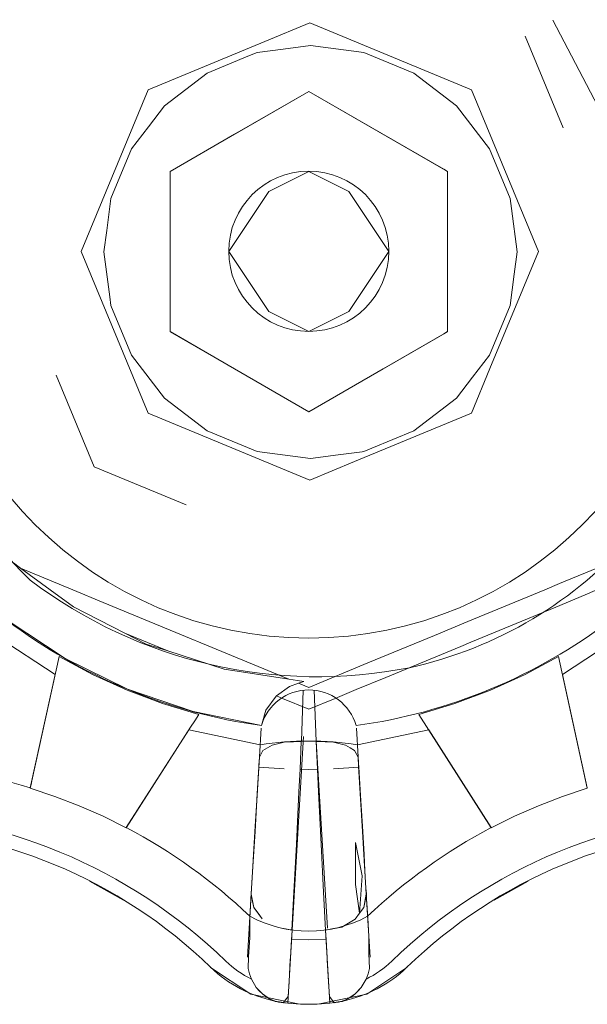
# Model space of a CAD drawing. Header units: millimetres. Extents: x -16331 to -10174, y -4135 to -3584.
# Tile 218 of 256: x -10365.017 to -10364.9816, y -3951.4622 to -3951.4007. Entities that reach past the tile are written whole.
import ezdxf

# ---------------------------------------------------------------- set-up
doc = ezdxf.new("R2010")
doc.units = ezdxf.units.MM
doc.layers.add('IFC-IfcFlowTerminal-Contorno', color=250, linetype='Continuous', lineweight=5)
doc.layers.add('P-SANR-FIXT', color=7, linetype='Continuous')

msp = doc.modelspace()

# ---------------------------------------------------------------- linework, layer by layer
at = {"layer": 'IFC-IfcFlowTerminal-Contorno', "lineweight": 5}
for p, q in [((-10365.00172650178, -3951.402060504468), (-10364.99892950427, -3951.400901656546)), ((-10364.99892950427, -3951.400901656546), (-10364.98883551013, -3951.405083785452)), ((-10364.98374242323, -3951.400720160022), (-10364.97623663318, -3951.415176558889)), ((-10365.00902349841, -3951.405083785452), (-10365.00172650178, -3951.402060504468)), ((-10364.98310528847, -3951.407457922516), (-10364.98547979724, -3951.401726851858)), ((-10365.00221929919, -3951.402742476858), (-10365.00279240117, -3951.40297999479)), ((-10365.00059556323, -3951.402528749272), (-10365.00221929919, -3951.402742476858)), ((-10364.99888067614, -3951.402303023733), (-10365.00059556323, -3951.402528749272)), ((-10364.9955420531, -3951.402742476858), (-10364.99888067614, -3951.402303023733)), ((-10364.99243048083, -3951.404031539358), (-10364.9955420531, -3951.402742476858)), ((-10365.00279240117, -3951.40297999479), (-10365.00532965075, -3951.404031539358)), ((-10365.00532965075, -3951.404031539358), (-10365.00800176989, -3951.406079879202)), ((-10364.98975836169, -3951.406079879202), (-10364.99243048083, -3951.404031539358)), ((-10365.01320440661, -3951.415176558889), (-10365.00902349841, -3951.405083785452)), ((-10364.99898809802, -3951.405176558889), (-10365.00362929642, -3951.407855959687)), ((-10364.99056406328, -3951.410040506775), (-10364.99898809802, -3951.405176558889)), ((-10364.98883551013, -3951.405083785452), (-10364.98465460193, -3951.415176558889)), ((-10365.00800176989, -3951.406079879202), (-10365.00900622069, -3951.407390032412)), ((-10364.98770880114, -3951.408753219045), (-10364.98975836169, -3951.406079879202)), ((-10365.00900622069, -3951.407390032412), (-10365.01005133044, -3951.408753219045)), ((-10365.00362929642, -3951.407855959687), (-10365.00764898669, -3951.410176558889)), ((-10365.01005133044, -3951.408753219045), (-10365.01134039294, -3951.411863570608)), ((-10364.98641973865, -3951.411863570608), (-10364.98770880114, -3951.408753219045)), ((-10365.00764898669, -3951.410176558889), (-10365.00764898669, -3951.414507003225)), ((-10365.00148809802, -3951.411426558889), (-10364.99898809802, -3951.410176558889)), ((-10364.99898809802, -3951.410176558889), (-10364.99648809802, -3951.411426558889)), ((-10364.99032843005, -3951.410176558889), (-10364.99056406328, -3951.410040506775)), ((-10364.99032843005, -3951.414506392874), (-10364.99032843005, -3951.410176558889)), ((-10365.01134039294, -3951.411863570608), (-10365.01160438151, -3951.413868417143)), ((-10365.00398809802, -3951.415176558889), (-10365.00148809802, -3951.411426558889)), ((-10364.99648809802, -3951.411426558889), (-10364.99398809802, -3951.415176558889)), ((-10364.98633853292, -3951.412480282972), (-10364.98641973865, -3951.411863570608)), ((-10364.98598028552, -3951.415200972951), (-10364.98633853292, -3951.412480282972)), ((-10365.01160438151, -3951.413868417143), (-10365.01177984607, -3951.415200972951)), ((-10365.00764898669, -3951.414507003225), (-10365.00764898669, -3951.420176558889)), ((-10364.99032843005, -3951.420176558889), (-10364.99032843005, -3951.414506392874)), ((-10365.00902349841, -3951.425271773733), (-10365.01320440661, -3951.415176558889)), ((-10365.01177984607, -3951.415200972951), (-10365.01141092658, -3951.418004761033)), ((-10365.00148809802, -3951.418926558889), (-10365.00398809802, -3951.415176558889)), ((-10364.99398809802, -3951.415176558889), (-10364.99648809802, -3951.418926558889)), ((-10364.98465460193, -3951.415176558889), (-10364.98767721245, -3951.422474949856)), ((-10364.98616293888, -3951.416589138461), (-10364.98598028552, -3951.415200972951)), ((-10364.98641973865, -3951.418540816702), (-10364.98616293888, -3951.416589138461)), ((-10365.01141092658, -3951.418004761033), (-10365.01134039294, -3951.418540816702)), ((-10365.01134039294, -3951.418540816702), (-10365.01005133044, -3951.421651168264)), ((-10364.98770880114, -3951.421651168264), (-10364.98641973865, -3951.418540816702)), ((-10364.99898809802, -3951.420176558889), (-10365.00148809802, -3951.418926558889)), ((-10364.99648809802, -3951.418926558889), (-10364.99898809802, -3951.420176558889)), ((-10365.00764898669, -3951.420176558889), (-10365.00362929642, -3951.422497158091)), ((-10364.99434725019, -3951.422496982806), (-10364.99056406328, -3951.420312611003)), ((-10364.99056406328, -3951.420312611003), (-10364.99032843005, -3951.420176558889)), ((-10365.01005133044, -3951.421651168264), (-10365.00800176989, -3951.424324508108)), ((-10364.98875871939, -3951.42302062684), (-10364.98770880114, -3951.421651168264)), ((-10364.98767721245, -3951.422474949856), (-10364.98883551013, -3951.425271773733)), ((-10365.014752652, -3951.422899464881), (-10365.012380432, -3951.42862626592)), ((-10365.00362929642, -3951.422497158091), (-10364.99898809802, -3951.425176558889)), ((-10364.99898809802, -3951.425176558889), (-10364.99434725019, -3951.422496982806)), ((-10364.98975836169, -3951.424324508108), (-10364.98875871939, -3951.42302062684)), ((-10365.00800176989, -3951.424324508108), (-10365.00532965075, -3951.426372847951)), ((-10364.99243048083, -3951.426372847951), (-10364.98975836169, -3951.424324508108)), ((-10364.99892950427, -3951.429451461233), (-10365.00902349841, -3951.425271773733)), ((-10364.98883551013, -3951.425271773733), (-10364.9961354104, -3951.428294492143)), ((-10365.00532965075, -3951.426372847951), (-10365.00221929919, -3951.427661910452)), ((-10364.99504192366, -3951.427454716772), (-10364.99243048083, -3951.426372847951)), ((-10365.00221929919, -3951.427661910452), (-10364.99888067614, -3951.428101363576)), ((-10364.99888067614, -3951.428101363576), (-10364.99715114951, -3951.427873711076)), ((-10364.99715114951, -3951.427873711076), (-10364.9956546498, -3951.427676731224)), ((-10364.9956546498, -3951.427676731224), (-10364.9955420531, -3951.427661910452)), ((-10364.9955420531, -3951.427661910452), (-10364.99504192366, -3951.427454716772)), ((-10364.9961354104, -3951.428294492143), (-10364.99892950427, -3951.429451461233)), ((-10365.012380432, -3951.42862626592), (-10365.00665152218, -3951.43099914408)), ((-10365.01698794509, -3951.434942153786), (-10365.01743386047, -3951.434616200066)), ((-10364.98332889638, -3951.435911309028), (-10364.98053887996, -3951.434755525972)), ((-10365.01513758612, -3951.436294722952), (-10365.01698794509, -3951.434942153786)), ((-10365.01698794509, -3951.434942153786), (-10365.01372268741, -3951.436294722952)), ((-10364.98425444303, -3951.436294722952), (-10364.98332889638, -3951.435911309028)), ((-10365.01367803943, -3951.437361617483), (-10365.01513758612, -3951.436294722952)), ((-10365.01372268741, -3951.436294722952), (-10365.01181987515, -3951.437082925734)), ((-10364.98905998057, -3951.438285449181), (-10364.98425444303, -3951.436294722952)), ((-10364.98173939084, -3951.43661792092), (-10364.98109954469, -3951.436352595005)), ((-10365.01181987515, -3951.437082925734), (-10365.00024279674, -3951.441878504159)), ((-10364.98356817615, -3951.43737626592), (-10364.98173939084, -3951.43661792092)), ((-10365.01046752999, -3951.439004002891), (-10365.01367803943, -3951.437361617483)), ((-10364.98887335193, -3951.439573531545), (-10364.98356817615, -3951.43737626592)), ((-10365.01782110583, -3951.438196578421), (-10365.01420294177, -3951.440594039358)), ((-10364.99114783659, -3951.439150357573), (-10364.98905998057, -3951.438285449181)), ((-10365.00913946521, -3951.439683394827), (-10365.01046752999, -3951.439004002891)), ((-10365.01046752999, -3951.439004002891), (-10365.00906866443, -3951.439588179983)), ((-10365.0077948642, -3951.440117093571), (-10365.00913946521, -3951.439683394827)), ((-10365.00906866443, -3951.439588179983), (-10365.0077948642, -3951.440117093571)), ((-10364.99529474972, -3951.440868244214), (-10364.99114783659, -3951.439150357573)), ((-10364.98950013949, -3951.439833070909), (-10364.98887335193, -3951.439573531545)), ((-10365.00427252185, -3951.441253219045), (-10365.0077948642, -3951.440117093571)), ((-10364.99417974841, -3951.44177079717), (-10364.98950013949, -3951.439833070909)), ((-10365.01457403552, -3951.440469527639), (-10365.01628086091, -3951.44823390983)), ((-10365.01249151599, -3951.441590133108), (-10365.01457403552, -3951.440469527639)), ((-10365.01420294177, -3951.440594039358), (-10365.0103101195, -3951.442508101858)), ((-10364.99898809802, -3951.442398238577), (-10364.99529474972, -3951.440868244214)), ((-10364.98340338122, -3951.440469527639), (-10364.98548590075, -3951.441590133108)), ((-10364.98330033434, -3951.440938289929), (-10364.98340338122, -3951.440469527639)), ((-10365.00024279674, -3951.441878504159), (-10365.00427252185, -3951.441253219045)), ((-10364.9815979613, -3951.448682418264), (-10364.98330033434, -3951.440938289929)), ((-10365.01033453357, -3951.442569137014), (-10365.01249151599, -3951.441590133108)), ((-10364.99969924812, -3951.441962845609), (-10365.00024279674, -3951.441878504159)), ((-10365.00020025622, -3951.442332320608), (-10364.99962339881, -3951.442135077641)), ((-10364.99930059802, -3951.44202470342), (-10364.99969924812, -3951.441962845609)), ((-10364.99962339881, -3951.442135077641), (-10364.99930059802, -3951.44202470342)), ((-10364.99962339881, -3951.442135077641), (-10364.99898809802, -3951.442398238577)), ((-10364.99602087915, -3951.44253361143), (-10364.99417974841, -3951.44177079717)), ((-10364.98548590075, -3951.441590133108), (-10364.98764288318, -3951.442569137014)), ((-10365.00811651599, -3951.443401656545), (-10365.01033453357, -3951.442569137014)), ((-10365.0103101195, -3951.442508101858), (-10365.00620367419, -3951.443907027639)), ((-10365.00100875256, -3951.442928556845), (-10365.00020025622, -3951.442332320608)), ((-10364.99734094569, -3951.443080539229), (-10364.99602087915, -3951.44253361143)), ((-10364.98764288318, -3951.442569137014), (-10364.98985968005, -3951.443401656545)), ((-10365.00166143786, -3951.443806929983), (-10365.00102789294, -3951.44294267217)), ((-10365.00102789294, -3951.44294267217), (-10365.00100875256, -3951.442928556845)), ((-10365.00100875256, -3951.442928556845), (-10365.00063792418, -3951.443081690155)), ((-10365.00063792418, -3951.443081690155), (-10364.99898809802, -3951.44376298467)), ((-10364.99898809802, -3951.44376298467), (-10364.99734094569, -3951.443080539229)), ((-10365.00585333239, -3951.444080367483), (-10365.00811651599, -3951.443401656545)), ((-10365.00620367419, -3951.443907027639), (-10365.0019483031, -3951.444771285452)), ((-10365.0019483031, -3951.444771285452), (-10365.00166143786, -3951.443806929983)), ((-10364.98985968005, -3951.443401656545), (-10364.99212408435, -3951.444080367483)), ((-10365.00636795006, -3951.444885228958), (-10365.00611235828, -3951.444485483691)), ((-10365.00611235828, -3951.444485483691), (-10365.00585333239, -3951.444080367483)), ((-10364.99212408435, -3951.444080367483), (-10364.98759405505, -3951.45116532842)), ((-10365.01038336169, -3951.45116532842), (-10365.00636795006, -3951.444885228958)), ((-10365.00043707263, -3951.445799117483), (-10365.0008569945, -3951.445899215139)), ((-10364.99994634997, -3951.445784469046), (-10365.00043707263, -3951.445799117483)), ((-10364.99945440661, -3951.445767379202), (-10364.99994634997, -3951.445784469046)), ((-10364.99953669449, -3951.447504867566), (-10364.99945440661, -3951.445767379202)), ((-10364.99852301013, -3951.445767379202), (-10364.9984402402, -3951.447504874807)), ((-10364.99797003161, -3951.445784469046), (-10364.99852301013, -3951.445767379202)), ((-10364.99753912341, -3951.445799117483), (-10364.99797003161, -3951.445784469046)), ((-10364.99712042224, -3951.445899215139), (-10364.99753912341, -3951.445799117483)), ((-10365.00184820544, -3951.446328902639), (-10365.00195806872, -3951.446538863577)), ((-10365.00156256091, -3951.446162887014), (-10365.00184820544, -3951.446328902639)), ((-10365.00127691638, -3951.445996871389), (-10365.00156256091, -3951.446162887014)), ((-10365.0008569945, -3951.445899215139), (-10365.00127691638, -3951.445996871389)), ((-10364.99670050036, -3951.445996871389), (-10364.99712042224, -3951.445899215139)), ((-10364.99641485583, -3951.446162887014), (-10364.99670050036, -3951.445996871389)), ((-10364.9961279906, -3951.446328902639), (-10364.99641485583, -3951.446162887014)), ((-10364.99603277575, -3951.446514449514), (-10364.9961279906, -3951.446328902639)), ((-10365.0020667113, -3951.446746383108), (-10365.00209836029, -3951.447273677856)), ((-10365.00195806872, -3951.446538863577), (-10365.00206370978, -3951.446740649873)), ((-10364.99591370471, -3951.446740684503), (-10364.99603277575, -3951.446514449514)), ((-10364.99587601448, -3951.447320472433), (-10364.99591070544, -3951.446746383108)), ((-10365.0021045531, -3951.447368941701), (-10365.00221929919, -3951.44913407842)), ((-10365.00210408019, -3951.447368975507), (-10365.00220343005, -3951.449024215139)), ((-10365.00053350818, -3951.447481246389), (-10365.0021045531, -3951.447368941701)), ((-10365.00209836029, -3951.447273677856), (-10365.00210408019, -3951.447368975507)), ((-10364.9996033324, -3951.448911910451), (-10364.99953669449, -3951.447504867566)), ((-10364.99898809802, -3951.447517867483), (-10364.99953669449, -3951.447504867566)), ((-10364.9984402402, -3951.447504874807), (-10364.99898809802, -3951.447517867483)), ((-10364.9984402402, -3951.447504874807), (-10364.99837286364, -3951.44891923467)), ((-10364.99587286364, -3951.447368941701), (-10364.99744390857, -3951.447481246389)), ((-10364.99577276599, -3951.449029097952), (-10364.99587601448, -3951.447320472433)), ((-10364.99575811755, -3951.44913407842), (-10364.99587286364, -3951.447368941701)), ((-10365.01628086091, -3951.44823390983), (-10365.01633014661, -3951.448458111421)), ((-10365.01633014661, -3951.448458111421), (-10365.01637945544, -3951.448682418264)), ((-10365.01637945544, -3951.448682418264), (-10365.0148401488, -3951.449197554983)), ((-10364.99976446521, -3951.452176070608), (-10364.9996033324, -3951.448911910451)), ((-10364.98313726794, -3951.449197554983), (-10364.9815979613, -3951.448682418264)), ((-10365.0148401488, -3951.449197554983), (-10365.01332403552, -3951.449785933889)), ((-10365.00220343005, -3951.449024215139), (-10365.00234503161, -3951.451389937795)), ((-10365.00221929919, -3951.44913407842), (-10365.00234381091, -3951.451060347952)), ((-10364.99837286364, -3951.44891923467), (-10364.99821295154, -3951.452178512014)), ((-10364.99563116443, -3951.451392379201), (-10364.99577276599, -3951.449029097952)), ((-10364.99563360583, -3951.451060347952), (-10364.99575811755, -3951.44913407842)), ((-10364.98465338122, -3951.449785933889), (-10364.98313726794, -3951.449197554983)), ((-10365.01332403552, -3951.449785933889), (-10365.01183721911, -3951.450442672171)), ((-10364.98614019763, -3951.450442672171), (-10364.98465338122, -3951.449785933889)), ((-10365.01183721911, -3951.450442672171), (-10365.01038336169, -3951.45116532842)), ((-10364.98759405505, -3951.45116532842), (-10364.98614019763, -3951.450442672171)), ((-10365.00234381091, -3951.451060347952), (-10365.00244757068, -3951.452830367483)), ((-10364.99552862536, -3951.452830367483), (-10364.99563360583, -3951.451060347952)), ((-10365.00234503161, -3951.451389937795), (-10365.00247564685, -3951.453570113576)), ((-10364.99550054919, -3951.453565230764), (-10364.99563116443, -3951.451392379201)), ((-10364.99991583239, -3951.455179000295), (-10364.99976446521, -3951.452176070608)), ((-10364.99821295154, -3951.452178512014), (-10364.99806158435, -3951.455176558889)), ((-10364.99606207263, -3951.454702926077), (-10364.99606939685, -3951.452078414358)), ((-10364.99606939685, -3951.452078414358), (-10364.99565435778, -3951.454160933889)), ((-10365.00244757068, -3951.452830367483), (-10365.00249586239, -3951.453904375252)), ((-10364.99548403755, -3951.453842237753), (-10364.99552862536, -3951.452830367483)), ((-10365.00247564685, -3951.453570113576), (-10365.00249586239, -3951.453904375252)), ((-10364.99548403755, -3951.453842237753), (-10364.99550054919, -3951.453565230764)), ((-10365.00249586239, -3951.453904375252), (-10365.00258062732, -3951.455305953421)), ((-10364.99565435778, -3951.454160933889), (-10364.99582281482, -3951.456494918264)), ((-10364.99539678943, -3951.455305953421), (-10364.99548403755, -3951.453842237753)), ((-10365.00256109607, -3951.454920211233), (-10365.00258360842, -3951.455289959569)), ((-10364.99582281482, -3951.456494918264), (-10364.99606207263, -3951.454702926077)), ((-10364.99539380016, -3951.45529009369), (-10364.99541632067, -3951.454920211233)), ((-10365.00258062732, -3951.455305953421), (-10365.00266973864, -3951.456787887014)), ((-10365.00258360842, -3951.455289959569), (-10365.00260137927, -3951.455581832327)), ((-10365.00258062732, -3951.455305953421), (-10365.0025631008, -3951.455399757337)), ((-10365.00242681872, -3951.456131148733), (-10365.00258062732, -3951.455305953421)), ((-10365.0025631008, -3951.455399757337), (-10365.00249395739, -3951.455769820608)), ((-10365.00003790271, -3951.457561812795), (-10364.99991583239, -3951.455179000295)), ((-10364.99806158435, -3951.455176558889), (-10364.99793951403, -3951.457561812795)), ((-10364.99539678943, -3951.455305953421), (-10364.99548468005, -3951.455772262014)), ((-10364.99547491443, -3951.455720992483), (-10364.99541522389, -3951.455403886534)), ((-10364.99541522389, -3951.455403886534), (-10364.99539678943, -3951.455305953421)), ((-10364.9953076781, -3951.456790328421), (-10364.99539678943, -3951.455305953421)), ((-10364.99537603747, -3951.455581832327), (-10364.99539380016, -3951.45529009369)), ((-10365.00249395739, -3951.455769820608), (-10365.00242681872, -3951.456131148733)), ((-10365.00242681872, -3951.456131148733), (-10365.00215826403, -3951.456490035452)), ((-10365.00188970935, -3951.456851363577), (-10365.00242681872, -3951.456131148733)), ((-10364.99555303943, -3951.456136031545), (-10364.99582284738, -3951.456495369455)), ((-10364.99582281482, -3951.456494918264), (-10364.99555303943, -3951.456136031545)), ((-10364.99555303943, -3951.456136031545), (-10364.99547491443, -3951.455720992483)), ((-10364.99548468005, -3951.455772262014), (-10364.99555303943, -3951.456136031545)), ((-10364.99534185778, -3951.456167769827), (-10364.99535878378, -3951.455877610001)), ((-10365.00266973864, -3951.456787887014), (-10365.00266607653, -3951.458018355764)), ((-10365.00215826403, -3951.456490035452), (-10365.00188970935, -3951.456851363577)), ((-10364.99609381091, -3951.456856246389), (-10364.99693243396, -3951.45735673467)), ((-10364.99651251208, -3951.457107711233), (-10364.99609381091, -3951.456856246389)), ((-10364.99609381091, -3951.456856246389), (-10364.99582281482, -3951.456494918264)), ((-10364.99582284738, -3951.456495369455), (-10364.99609381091, -3951.456856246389)), ((-10364.99523809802, -3951.457957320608), (-10364.9953076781, -3951.456790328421)), ((-10365.00060308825, -3951.457447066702), (-10365.00003790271, -3951.457561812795)), ((-10365.000036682, -3951.457561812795), (-10365.0005432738, -3951.457459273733)), ((-10364.99693243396, -3951.45735673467), (-10364.99793951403, -3951.457561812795)), ((-10364.99793951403, -3951.457561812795), (-10364.99743536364, -3951.457459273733)), ((-10364.99743536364, -3951.457459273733), (-10364.99693243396, -3951.45735673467)), ((-10364.99693243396, -3951.45735673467), (-10364.99651251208, -3951.457107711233)), ((-10365.00266607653, -3951.458018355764), (-10365.00275640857, -3951.459214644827)), ((-10365.00013617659, -3951.459274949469), (-10365.00007004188, -3951.458136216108)), ((-10365.00007004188, -3951.458136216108), (-10365.000036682, -3951.457561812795)), ((-10365.00007004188, -3951.458136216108), (-10364.99898809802, -3951.458150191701)), ((-10364.99898809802, -3951.458150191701), (-10364.99790624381, -3951.458136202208)), ((-10364.99793951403, -3951.457561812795), (-10364.99790624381, -3951.458136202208)), ((-10364.99790624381, -3951.458136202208), (-10364.99784033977, -3951.4592739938)), ((-10364.99524908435, -3951.458999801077), (-10364.99523809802, -3951.457957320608)), ((-10365.00275640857, -3951.459214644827), (-10365.00277960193, -3951.459942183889)), ((-10365.00014288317, -3951.459390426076), (-10365.00013617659, -3951.459274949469)), ((-10364.99784033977, -3951.4592739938), (-10364.99783331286, -3951.459395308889)), ((-10364.99519781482, -3951.459942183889), (-10364.99524908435, -3951.458999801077)), ((-10365.00277960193, -3951.459942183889), (-10365.00269659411, -3951.460283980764)), ((-10365.00022344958, -3951.460777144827), (-10365.00014288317, -3951.459390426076)), ((-10364.99783331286, -3951.459395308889), (-10364.99775274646, -3951.460782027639)), ((-10364.99528082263, -3951.460283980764), (-10364.99519781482, -3951.459942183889)), ((-10365.00269659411, -3951.460283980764), (-10365.00256719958, -3951.460620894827)), ((-10364.99541021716, -3951.460620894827), (-10364.99528082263, -3951.460283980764)), ((-10365.00256719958, -3951.460620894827), (-10365.00226446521, -3951.461123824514)), ((-10365.00226446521, -3951.461123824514), (-10365.00187750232, -3951.461533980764)), ((-10365.00027593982, -3951.461687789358), (-10365.00022344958, -3951.460777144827)), ((-10364.99775274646, -3951.460782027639), (-10364.99770025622, -3951.461687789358)), ((-10364.99609991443, -3951.461533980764), (-10364.99571417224, -3951.461123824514)), ((-10364.99571417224, -3951.461123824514), (-10364.99541021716, -3951.460620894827)), ((-10365.00187750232, -3951.461533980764), (-10365.00143438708, -3951.461839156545)), ((-10365.0005823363, -3951.462080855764), (-10365.00027593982, -3951.461687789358)), ((-10364.99770025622, -3951.461687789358), (-10364.99739508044, -3951.462080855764)), ((-10364.99654302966, -3951.461839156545), (-10364.99609991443, -3951.461533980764)), ((-10365.00143438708, -3951.461839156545), (-10365.00101568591, -3951.462012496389)), ((-10365.00101568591, -3951.462012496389), (-10365.0005823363, -3951.462080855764)), ((-10364.99739508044, -3951.462080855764), (-10364.99696295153, -3951.462012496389)), ((-10364.99696295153, -3951.462012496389), (-10364.99654302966, -3951.461839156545))]:
    msp.add_line(p, q, dxfattribs=at)
at = {"layer": 'P-SANR-FIXT', "lineweight": 5}
for p, q in [((-10365.0076483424, -3951.410180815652), (-10364.99898808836, -3951.405180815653)), ((-10364.99898808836, -3951.405180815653), (-10364.99032783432, -3951.410180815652)), ((-10365.0076483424, -3951.420180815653), (-10365.0076483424, -3951.410180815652)), ((-10364.99032783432, -3951.410180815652), (-10364.99032783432, -3951.420180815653)), ((-10364.99898808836, -3951.425180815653), (-10365.0076483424, -3951.420180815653)), ((-10364.99032783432, -3951.420180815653), (-10364.99898808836, -3951.425180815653)), ((-10365.01863121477, -3951.439092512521), (-10365.01482153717, -3951.441582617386)), ((-10364.98315463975, -3951.441582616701), (-10364.97934495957, -3951.439092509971)), ((-10365.01482153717, -3951.441582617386), (-10365.01637888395, -3951.448665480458)), ((-10364.98159730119, -3951.448665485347), (-10364.98315463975, -3951.441582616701)), ((-10364.99933173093, -3951.44257190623), (-10364.99945392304, -3951.445749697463)), ((-10364.99852226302, -3951.445749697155), (-10364.99864445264, -3951.442571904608)), ((-10365.01038287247, -3951.451149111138), (-10365.00647573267, -3951.445039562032)), ((-10365.00647573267, -3951.445039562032), (-10365.00202111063, -3951.445972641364)), ((-10365.00206656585, -3951.446730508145), (-10365.00195881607, -3951.44493401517)), ((-10364.99601736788, -3951.444934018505), (-10364.99590962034, -3951.446730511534)), ((-10364.99595506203, -3951.445972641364), (-10364.99150044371, -3951.445039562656)), ((-10364.99150044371, -3951.445039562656), (-10364.98759331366, -3951.451149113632)), ((-10365.00003564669, -3951.457544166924), (-10364.99931101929, -3951.445462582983)), ((-10364.99852226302, -3951.445749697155), (-10364.99782171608, -3951.457430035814)), ((-10365.00257997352, -3951.455290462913), (-10365.00206656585, -3951.446730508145)), ((-10364.99590962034, -3951.446730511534), (-10364.99539622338, -3951.455290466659)), ((-10365.00281692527, -3951.459241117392), (-10365.00257997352, -3951.455290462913)), ((-10364.99539622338, -3951.455290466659), (-10364.99515927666, -3951.459241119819)), ((-10365.00003564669, -3951.457544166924), (-10365.00030077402, -3951.462103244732)), ((-10364.99767542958, -3951.462103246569), (-10364.9979405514, -3951.457544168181))]:
    msp.add_line(p, q, dxfattribs=at)
for points in [[(-10365.01055779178, -3951.455670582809), (-10365.01267927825, -3951.454486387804)], [(-10365.01266974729, -3951.454490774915), (-10365.01058799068, -3951.455652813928)], [(-10365.01058801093, -3951.455652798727), (-10365.01266974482, -3951.454490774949)], [(-10364.98529691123, -3951.454486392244), (-10364.98741839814, -3951.455670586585)], [(-10364.98738819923, -3951.455652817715), (-10364.98530644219, -3951.454490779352)], [(-10364.98530644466, -3951.454490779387), (-10364.98738817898, -3951.455652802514)], [(-10364.99965752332, -3951.462148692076), (-10365.00260388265, -3951.461540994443), (-10365.00511747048, -3951.459888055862)], [(-10364.99285872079, -3951.459888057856), (-10364.99537230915, -3951.461540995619), (-10364.99831866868, -3951.462148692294)], [(-10365.00226449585, -3951.461126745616), (-10365.00207941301, -3951.461344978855), (-10365.00187646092, -3951.461537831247), (-10365.00165364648, -3951.461707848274), (-10365.00143387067, -3951.461842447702), (-10365.00124418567, -3951.461936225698), (-10365.00108305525, -3951.461999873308)], [(-10364.9968931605, -3951.461999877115), (-10364.99673221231, -3951.461936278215), (-10364.99654248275, -3951.461842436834), (-10364.99632219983, -3951.461707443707), (-10364.99609924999, -3951.46153717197), (-10364.99589754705, -3951.461345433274), (-10364.99571332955, -3951.461128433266)], [(-10365.00108305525, -3951.461999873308), (-10365.00101466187, -3951.462016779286), (-10365.00088760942, -3951.462041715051), (-10365.00071519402, -3951.462067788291), (-10365.00030016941, -3951.46211360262)], [(-10364.99767604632, -3951.462113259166), (-10364.9973612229, -3951.462079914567), (-10364.99714206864, -3951.462050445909), (-10364.99696184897, -3951.462016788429), (-10364.9968931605, -3951.461999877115)]]:
    msp.add_lwpolyline(points, dxfattribs=at)
for radius in [0.02415252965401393, 0.005000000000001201]:
    msp.add_circle((-10364.99898808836, -3951.415160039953), radius, dxfattribs=at)
for centre, radius, start, end in [((-10364.99444237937, -3951.413119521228), 0.03147859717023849, 183.7545522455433, 225.8219873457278), ((-10364.99826950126, -3951.415872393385), 0.02589581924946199, 282.4201924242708, 319.2396737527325), ((-10364.99846036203, -3951.412096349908), 0.02963114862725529, 232.789879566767, 281.2101204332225), ((-10364.99737457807, -3951.411264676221), 0.03381997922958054, 232.7739096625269, 262.2261097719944), ((-10365.0006016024, -3951.411264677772), 0.03381997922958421, 277.7739096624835, 307.2260846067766), ((-10364.99898808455, -3951.445637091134), 0.003084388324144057, 16.25298054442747, 163.7470194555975), ((-10364.99898808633, -3951.466005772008), 0.02026143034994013, 81.39077829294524, 98.60922170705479), ((-10365.02671778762, -3951.482105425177), 0.03500175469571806, 72.81952851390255, 88.41185860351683), ((-10365.0271567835, -3951.48316525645), 0.03300175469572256, 45.83356635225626, 89.16641501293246), ((-10364.97081941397, -3951.483165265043), 0.03300175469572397, 90.83356635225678, 134.1664150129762), ((-10365.02671778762, -3951.482105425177), 0.0310017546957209, 45.83356635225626, 89.16641501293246), ((-10365.02671778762, -3951.482105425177), 0.0310017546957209, 45.83356635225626, 89.16641501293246), ((-10365.02671778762, -3951.482105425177), 0.03500175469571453, 46.58814103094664, 62.18044859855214), ((-10364.97125841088, -3951.482105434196), 0.03500175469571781, 117.8195285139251, 133.4118586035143), ((-10364.97125841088, -3951.482105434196), 0.03100175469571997, 90.83356635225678, 134.1664150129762), ((-10364.97125841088, -3951.482105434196), 0.03100175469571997, 90.83356635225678, 134.1664150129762), ((-10365.02671778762, -3951.482126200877), 0.03100175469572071, 58.64618953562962, 63.05360526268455), ((-10364.97125841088, -3951.482126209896), 0.03100175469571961, 116.9463760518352, 121.3537918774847), ((-10364.99898809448, -3951.449939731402), 0.007676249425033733, 241.3949506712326, 298.6050493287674), ((-10364.99954351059, -3951.454128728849), 0.007999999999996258, 225.8335663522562, 258.9040254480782), ((-10364.99954351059, -3951.454128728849), 0.007999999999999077, 225.8335663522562, 258.9040254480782), ((-10364.99998250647, -3951.455188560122), 0.005999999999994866, 225.8335663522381, 244.4868477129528), ((-10364.99843267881, -3951.45412872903), 0.007999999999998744, 281.0959559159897, 314.1664150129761), ((-10364.99843267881, -3951.45412872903), 0.008000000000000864, 281.0959559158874, 314.1664150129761), ((-10364.9979936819, -3951.455188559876), 0.006000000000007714, 295.512963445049, 314.1664150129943), ((-10364.99898809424, -3951.451296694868), 0.01088598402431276, 258.9040254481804, 281.0959559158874), ((-10364.99898809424, -3951.451296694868), 0.01088598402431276, 258.9040254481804, 281.0959559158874)]:
    msp.add_arc(centre, radius, start, end, dxfattribs=at)

doc.saveas('drawing.dxf')
